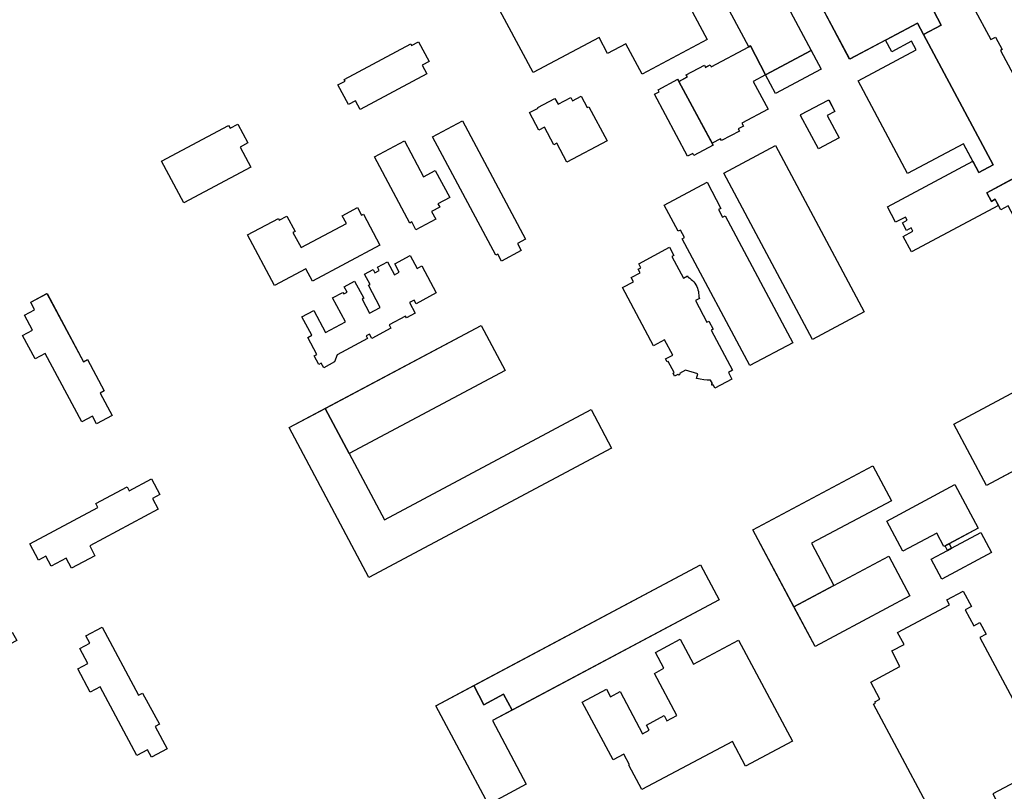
# Model space of a CAD drawing. Header units: inches. Extents: x 480978 to 483416, y 5454526 to 5457823.
# Tile 16 of 53: x 481231 to 481545, y 5456738 to 5456984. Entities that reach past the tile are written whole.
import ezdxf

# ---------------------------------------------------------------- set-up
doc = ezdxf.new("R2010")
doc.units = ezdxf.units.IN
doc.header["$MEASUREMENT"] = 0
for name, color, linetype in [('ubcv_building_records', 10, 'Continuous'), ('ubcv_buildings', 10, 'Continuous'), ('ubcv_subbuildings', 10, 'Continuous')]:
    doc.layers.add(name, color=color, linetype=linetype)

# ---------------------------------------------------------------- blocks, each defined once
blk = doc.blocks.new('ubcv_buildings_cad_ACAD_1_FMEBLOCK7')
at = {"layer": 'ubcv_building_records'}
for points in [[(-14.06, 4.52), (-11.35, 5.96), (-11.68, 6.57), (-5.89, 9.65), (-5.54, 9), (-4.05, 9.79), (-3.7, 9.12), (8.29, 15.52), (8.78, 15.86), (13.62, 6.6), (9.68, 4.5), (14.42, -4.39), (6.03, -8.87), (6.53, -9.8), (4.9, -10.68), (5.25, -11.33), (-0.42, -14.36), (-0.72, -13.79), (-3.41, -15.23), (-3.07, -15.86)], [(-14.42, 5.17), (-14.06, 4.52), (-14.07, 4.51)]]:
    blk.add_lwpolyline(points, close=True, dxfattribs=at)
blk = doc.blocks.new('ubcv_buildings_cad_ACAD_1_FMEBLOCK24')
at = {"layer": 'ubcv_building_records'}
for points in [[(-14.46, 42.21), (-8.94, 31.86), (-7.7, 32.51), (-1.56, 20.85), (-7.19, 17.85), (-9.15, 21.54), (-30.79, 9.98), (-40.56, 28.28)], [(29.77, -12.7), (40.56, -32.68), (40.16, -32.9), (40.37, -33.29), (34.17, -36.6), (33.96, -36.2), (32.09, -37.2), (32.3, -37.6), (26.1, -40.9), (25.89, -40.51), (22.71, -42.21), (19.81, -36.77), (17.42, -38.05), (16.7, -36.69), (15.65, -34.73), (14.42, -35.39), (12.95, -32.65), (14.19, -31.99), (25.81, -25.79), (21.24, -17.21)]]:
    blk.add_lwpolyline(points, close=True, dxfattribs=at)
blk = doc.blocks.new('ubcv_buildings_cad_ACAD_1_FMEBLOCK46')
at = {"layer": 'ubcv_buildings'}
for points in [[(-2.03, 135.49), (-23.53, 124.02), (-22.11, 121.36), (-29.57, 117.38), (-30.99, 120.04), (-35.88, 117.42), (-37.59, 120.62), (-39.91, 119.38), (-42.56, 124.35), (-40.24, 125.59), (-40.51, 126.09), (-40.54, 126.15), (-21.08, 136.54), (-21.55, 137.42), (-11.79, 142.63), (-11.32, 141.75), (-6.69, 144.22), (-6.43, 143.75), (-3.66, 145.23), (-1.11, 140.44), (-3.88, 138.97)], [(-37.31, 100.93), (-34.66, 95.95), (-36.98, 94.72), (-36.71, 94.22), (-36.68, 94.16), (-56.14, 83.77), (-55.67, 82.89), (-65.43, 77.68), (-65.9, 78.56), (-70.54, 76.09), (-70.79, 76.56), (-73.56, 75.08), (-76.11, 79.87), (-73.34, 81.34), (-75.19, 84.82), (-53.69, 96.29), (-55.11, 98.95), (-47.66, 102.93), (-46.23, 100.27), (-41.34, 102.89), (-39.63, 99.69)], [(-15.36, 78.97), (-15.39, 79.03), (4.07, 89.42), (3.6, 90.3), (13.36, 95.51), (13.83, 94.62), (18.46, 97.1), (18.72, 96.63), (21.49, 98.1), (24.04, 93.32), (21.27, 91.84), (23.12, 88.37), (1.62, 76.9), (3.04, 74.23), (-4.42, 70.25), (-5.84, 72.91), (-10.73, 70.3), (-12.44, 73.5), (-14.76, 72.26), (-17.41, 77.23), (-15.09, 78.47)], [(-37.87, 28.77), (-35.26, 23.87), (-38.46, 22.17), (-37.22, 19.85), (-42.19, 17.19), (-43.43, 19.51), (-43.92, 19.25), (-43.99, 19.21), (-54.38, 38.68), (-55.26, 38.21), (-60.46, 47.96), (-59.58, 48.43), (-62.06, 53.07), (-61.58, 53.32), (-63.06, 56.09), (-58.28, 58.65), (-56.8, 55.88), (-53.33, 57.73), (-41.85, 36.23), (-39.19, 37.65), (-35.21, 30.19)], [(45.78, 0.82), (30.99, -7.08), (29.39, -4.08), (16.25, -11.09), (16.37, -11.3), (14.58, -12.26), (-2.97, 20.63), (-1.18, 21.58), (-1.07, 21.37), (2.97, 23.52), (3.01, 23.55), (2.76, 24.03), (2.97, 24.15), (-0.72, 31.08), (2.02, 32.54), (1.24, 33.99), (1.35, 34.05), (-1.28, 38.98), (10.68, 45.37), (15.35, 36.62), (15.52, 36.71), (16.61, 34.66), (25.25, 39.27)], [(-98.93, 33.66), (-106.73, 29.49), (-109.6, 34.87), (-101.8, 39.03)], [(-87.03, 8.97), (-73.63, -16.13), (-72.91, -15.74), (-71.59, -18.21), (-80.72, -23.08), (-97.74, 8.8), (-95.94, 9.76), (-97.42, 12.54), (-99.99, 11.17), (-104.63, 19.88), (-100.64, 22.01), (-98.89, 18.73), (-97.2, 19.64), (-98.69, 22.43), (-70.69, 37.38), (-65.92, 28.44), (-68.35, 27.15), (-68.68, 27.76), (-78.79, 22.36), (-75.06, 15.36)], [(82.32, -38.23), (70.65, -16.37), (67.46, -18.07), (63.47, -10.59), (66.65, -8.89), (64.1, -4.11), (67.3, -2.4), (66.04, -0.04), (71.25, 2.74), (82.86, -19.02), (84.17, -18.32), (89.5, -28.31), (88.19, -29.01), (92, -36.14), (87, -38.8), (85.73, -36.41)], [(-40.02, -53.17), (-28.81, -47.19), (-29.19, -46.49), (-26.55, -45.08), (-21.78, -54.01), (-44.68, -66.24), (-45.61, -64.5), (-48.56, -66.08), (-47.2, -68.62), (-56.22, -73.43), (-58.29, -69.56), (-54.68, -67.63), (-55.76, -65.62), (-58.46, -67.06), (-75.33, -35.44), (-66.4, -30.67), (-64.99, -33.31), (-65.7, -33.69), (-55.78, -52.28), (-42.61, -45.25), (-39.47, -51.12), (-40.75, -51.8)], [(47.79, -56.53), (50.56, -61.73), (28.81, -73.34), (29.5, -74.65), (19.51, -79.99), (18.81, -78.68), (11.69, -82.48), (9.02, -77.49), (11.41, -76.21), (9.59, -72.8), (31.45, -61.13), (29.75, -57.95), (37.23, -53.96), (38.93, -57.14), (43.71, -54.59), (45.42, -57.79)], [(107.29, -61.39), (104.9, -62.67), (106.72, -66.08), (84.86, -77.75), (86.56, -80.93), (79.07, -84.92), (77.38, -81.74), (72.59, -84.29), (70.88, -81.09), (68.52, -82.35), (65.74, -77.15), (87.5, -65.54), (86.8, -64.23), (96.8, -58.9), (97.49, -60.2), (104.62, -56.4)], [(-2.93, -83.77), (2.48, -93.9), (0.02, -95.21), (2.69, -100.23), (1.29, -100.97), (2.37, -102.99), (0.26, -104.11), (0.07, -103.74), (-1.55, -104.6), (0.15, -107.78), (-2.54, -109.21), (-5, -104.59), (-5.61, -104.91), (-23.98, -70.48), (-23.46, -70.2), (-24.8, -67.69), (-19.76, -65), (-18.42, -67.51), (-15.58, -66), (-5.39, -85.09)], [(60.15, -105.33), (61.58, -108.01), (56.96, -110.48), (57.28, -111.08), (22.86, -129.46), (22.58, -128.94), (20.07, -130.28), (17.38, -125.23), (19.89, -123.89), (18.37, -121.05), (37.46, -110.86), (36.15, -108.4), (46.27, -102.99), (47.59, -105.46), (52.6, -102.78), (53.35, -104.18), (55.36, -103.11), (56.49, -105.21), (56.12, -105.41), (56.98, -107.02)], [(88.85, -103.68), (100.46, -125.44), (101.77, -124.74), (107.1, -134.73), (105.79, -135.43), (109.6, -142.56), (104.6, -145.23), (103.33, -142.84), (99.92, -144.66), (88.25, -122.8), (85.07, -124.5), (81.07, -117.01), (84.26, -115.32), (81.7, -110.53), (84.91, -108.82), (83.65, -106.46)]]:
    blk.add_lwpolyline(points, close=True, dxfattribs=at)
blk = doc.blocks.new('ubcv_buildings_cad_ACAD_1_FMEBLOCK56')
at = {"layer": 'ubcv_buildings'}
for points in [[(3.14, 33.59), (13.02, 15.06), (13.9, 15.53), (14.14, 16.3), (15.48, 17.02), (17.08, 16.54), (17.8, 15.19), (17.31, 13.59), (15.97, 12.88), (15.19, 13.11), (14.01, 12.48), (23.77, -5.82), (9.2, -13.59), (6.01, -7.62), (2.07, -9.72), (6.81, -18.61), (-1.58, -23.08), (-1.08, -24.02), (-2.71, -24.89), (-2.36, -25.55), (-8.03, -28.57), (-8.33, -28.01), (-11.02, -29.45), (-10.68, -30.07), (-16.85, -33.36), (-17.21, -32.68), (-18.91, -33.59), (-29.46, -13.82), (-27.97, -13.03), (-28.31, -12.4), (-22.03, -9.04), (-21.67, -9.7), (-18.96, -8.26), (-19.28, -7.65), (-13.5, -4.56), (-13.15, -5.22), (-11.66, -4.43), (-11.31, -5.09), (0.68, 1.3), (-7.88, 17.34), (-7.44, 17.57), (-11.75, 25.64)], [(25.65, -20.59), (29.46, -27.71), (22.87, -31.23), (17.18, -20.57), (17.26, -20.29), (25.98, -15.64), (26.25, -15.72), (28.14, -19.26)]]:
    blk.add_lwpolyline(points, close=True, dxfattribs=at)

msp = doc.modelspace()

# ---------------------------------------------------------------- linework, layer by layer
at = {"layer": 'ubcv_building_records'}
for points in [[(481465.86, 5457007.39), (481475.75, 5456988.87), (481476.63, 5456989.33), (481476.86, 5456990.11), (481478.21, 5456990.83), (481479.8, 5456990.34), (481480.52, 5456989), (481480.04, 5456987.4), (481478.69, 5456986.68), (481477.92, 5456986.91), (481476.73, 5456986.28), (481483.32, 5456973.93), (481468.74, 5456966.19), (481463.9, 5456975.44), (481463.41, 5456975.11), (481454.85, 5456991.14), (481455.28, 5456991.37), (481450.98, 5456999.45)], [(481517.21, 5456982.72), (481519.18, 5456979.04), (481541.38, 5456937.45), (481536.78, 5456935), (481531.86, 5456944.22), (481514.05, 5456934.71), (481498.27, 5456964.28), (481516.82, 5456974.18), (481515.36, 5456976.93), (481508.99, 5456973.54), (481507, 5456977.27)], [(481355.77, 5456975.51), (481358.01, 5456976.71), (481361.36, 5456970.44), (481359.12, 5456969.24), (481360.58, 5456966.49), (481339.32, 5456955.14), (481337.86, 5456957.89), (481335.61, 5456956.69), (481332.26, 5456962.97), (481334.51, 5456964.17), (481334.21, 5456964.73), (481355.47, 5456976.08)], [(481483.32, 5456973.93), (481486.5, 5456967.99), (481471.93, 5456960.21), (481468.74, 5456966.19)], [(481451.71, 5456944.36), (481452.04, 5456943.73), (481445.88, 5456940.44), (481445.51, 5456941.12), (481443.82, 5456940.22), (481433.27, 5456959.98), (481434.75, 5456960.78), (481434.42, 5456961.41), (481440.7, 5456964.76), (481441.05, 5456964.1)], [(481396.12, 5456955.59), (481396.02, 5456955.77), (481401.49, 5456958.69), (481402.5, 5456956.81), (481406.53, 5456958.96), (481407.1, 5456957.88), (481409.88, 5456959.36), (481411.82, 5456955.73), (481412.36, 5456956.01), (481418.14, 5456945.18), (481405.33, 5456938.35), (481402.09, 5456944.42), (481401.12, 5456943.9), (481398.14, 5456949.48), (481396.42, 5456948.56), (481393.43, 5456954.16)], [(481488.38, 5456953.21), (481492.18, 5456946.09), (481485.59, 5456942.57), (481479.9, 5456953.24), (481479.98, 5456953.51), (481488.71, 5456958.16), (481488.98, 5456958.08), (481490.87, 5456954.54)], [(481389.53, 5456912.33), (481390.71, 5456910.13), (481384.41, 5456906.77), (481383.24, 5456908.97), (481382.6, 5456908.63), (481362.41, 5456946.45), (481371.97, 5456951.55), (481392.16, 5456913.73)], [(481297.8, 5456949.14), (481300.28, 5456950.46), (481303.49, 5456944.45), (481301.01, 5456943.13), (481304.42, 5456936.75), (481283.09, 5456925.37), (481275.98, 5456938.68), (481297.31, 5456950.07)], [(481343.89, 5456940.02), (481353.45, 5456945.12), (481359.56, 5456933.67), (481363.32, 5456935.68), (481367.92, 5456927.08), (481364.15, 5456925.07), (481364.73, 5456923.99), (481362.11, 5456922.59), (481363.45, 5456920.08), (481357.15, 5456916.72), (481355.81, 5456919.23), (481355.17, 5456918.89)], [(481483.73, 5456881.77), (481455.42, 5456934.82), (481471.91, 5456943.62), (481500.22, 5456890.57)], [(481477.4, 5456880.7), (481463.69, 5456873.38), (481442.1, 5456913.84), (481442.86, 5456914.24), (481441.56, 5456916.66), (481440.81, 5456916.26), (481436.33, 5456924.63), (481450.04, 5456931.95), (481454.5, 5456923.57), (481453.75, 5456923.17), (481455.04, 5456920.75), (481455.8, 5456921.15)], [(481345.64, 5456911.8), (481324.13, 5456900.31), (481322, 5456904.3), (481311.96, 5456898.95), (481303.35, 5456915.08), (481313.23, 5456920.35), (481313.54, 5456919.78), (481315.99, 5456921.09), (481318.58, 5456916.24), (481317.9, 5456915.87), (481320.47, 5456911.06), (481334.94, 5456918.78), (481333.63, 5456921.24), (481338.49, 5456923.83), (481339.79, 5456921.37), (481340.37, 5456921.68)], [(481451.34, 5456884.7), (481458.17, 5456871.91), (481456.85, 5456871.21), (481457.98, 5456869.11), (481452.55, 5456866.22), (481452.07, 5456867.14), (481451.6, 5456867.1), (481451.55, 5456867.7), (481451.76, 5456867.72), (481451.19, 5456868.77), (481450.08, 5456868.77), (481448.98, 5456868.86), (481447.88, 5456869.03), (481446.8, 5456869.29), (481446.8, 5456869.27), (481446.66, 5456869.32), (481447.09, 5456870.72), (481443.23, 5456871.9), (481441.3, 5456870.87), (481441.44, 5456870.76), (481441.06, 5456870.29), (481440.72, 5456870.56), (481439.72, 5456870.03), (481439.2, 5456871), (481439.53, 5456871.17), (481437.64, 5456874.71), (481437.31, 5456874.54), (481436.79, 5456875.51), (481439.09, 5456876.74), (481436.5, 5456881.59), (481432.97, 5456879.71), (481423.07, 5456898.27), (481426.6, 5456900.15), (481425.86, 5456901.53), (481428.68, 5456903.04), (481428.09, 5456904.14), (481428.94, 5456904.6), (481428.24, 5456905.92), (481438.05, 5456911.15), (481439.43, 5456908.56), (481438.81, 5456908.23), (481442.49, 5456901.34), (481443.81, 5456902.04), (481444.06, 5456901.57), (481444.54, 5456901.26), (481445, 5456900.92), (481445.43, 5456900.53), (481445.82, 5456900.11), (481446.17, 5456899.66), (481446.48, 5456899.18), (481446.75, 5456898.67), (481446.98, 5456898.15), (481447.16, 5456897.6), (481447.29, 5456897.04), (481447.37, 5456896.47), (481447.41, 5456895.9), (481447.39, 5456895.33), (481447.64, 5456894.85), (481446.33, 5456894.15), (481450, 5456887.27), (481450.63, 5456887.61), (481452, 5456885.05)], [(481356.57, 5456894.3), (481355.04, 5456893.49), (481356.86, 5456890.08), (481354.09, 5456888.61), (481353.81, 5456889.15), (481348.6, 5456886.37), (481349.17, 5456885.29), (481343.09, 5456882.04), (481342.33, 5456883.47), (481341.22, 5456882.88), (481341.7, 5456881.99), (481331.97, 5456876.8), (481331.13, 5456874.57), (481327.74, 5456872.72), (481326.94, 5456874.21), (481326.13, 5456873.78), (481324.66, 5456876.55), (481325.46, 5456876.98), (481322.59, 5456882.36), (481323.92, 5456883.06), (481320.76, 5456888.98), (481324.51, 5456890.98), (481328.24, 5456883.99), (481334.61, 5456887.39), (481330.55, 5456894.99), (481333.86, 5456896.76), (481334.1, 5456896.31), (481335.17, 5456896.88), (481334.28, 5456898.56), (481337.58, 5456900.33), (481340.49, 5456894.87), (481339.95, 5456894.59), (481342.33, 5456890.13), (481345.73, 5456891.94), (481341.95, 5456899.01), (481342.49, 5456899.29), (481340.73, 5456902.6), (481343.49, 5456904.07), (481344.07, 5456903), (481345.43, 5456903.73), (481344.86, 5456904.8), (481348.09, 5456906.52), (481350.3, 5456902.37), (481351.83, 5456903.18), (481350.4, 5456905.86), (481355.31, 5456908.48), (481357.51, 5456904.37), (481359.04, 5456905.19), (481363.63, 5456896.59), (481357.18, 5456893.15)], [(481250.46, 5456855.4), (481238.8, 5456877.26), (481235.61, 5456875.56), (481231.62, 5456883.04), (481234.8, 5456884.74), (481232.25, 5456889.52), (481235.45, 5456891.23), (481234.19, 5456893.6), (481239.39, 5456896.37), (481251.01, 5456874.62), (481252.31, 5456875.31), (481257.65, 5456865.32), (481256.34, 5456864.62), (481260.14, 5456857.5), (481255.15, 5456854.83), (481253.87, 5456857.22)], [(481413.03, 5456859.34), (481419.6, 5456846.99), (481342.08, 5456805.71), (481316.64, 5456853.6), (481377.93, 5456886.22), (481385.59, 5456871.78), (481335.86, 5456845.34), (481347.11, 5456824.19)], [(481595.93, 5456865.4), (481539.23, 5456835.14), (481528.79, 5456854.7), (481585.48, 5456884.98), (481588.16, 5456879.95), (481591.18, 5456881.56), (481594.49, 5456875.35), (481591.48, 5456873.73)], [(481502.98, 5456841.39), (481508.91, 5456830.28), (481483.4, 5456816.69), (481490.57, 5456803.2), (481508.1, 5456812.52), (481514.83, 5456799.88), (481484.53, 5456783.77), (481464.71, 5456821.02)], [(481275.43, 5456832.24), (481273.04, 5456830.96), (481274.87, 5456827.55), (481253.01, 5456815.89), (481254.7, 5456812.7), (481247.22, 5456808.71), (481245.52, 5456811.89), (481240.74, 5456809.34), (481239.03, 5456812.54), (481236.67, 5456811.28), (481233.89, 5456816.48), (481255.65, 5456828.1), (481254.95, 5456829.4), (481264.94, 5456834.74), (481265.64, 5456833.43), (481272.77, 5456837.23)], [(481529.19, 5456835.4), (481536.62, 5456821.47), (481525.68, 5456815.63), (481523.37, 5456819.95), (481512.51, 5456814.16), (481507.39, 5456823.76)], [(481537.44, 5456820.07), (481540.84, 5456813.69), (481525.01, 5456805.24), (481521.61, 5456811.62), (481526.82, 5456814.41), (481526.06, 5456815.83), (481527.35, 5456816.52), (481528.11, 5456815.09)], [(481363.52, 5456764.84), (481448, 5456809.8), (481453.91, 5456798.68), (481381.55, 5456760.15), (481392.33, 5456739.76), (481380.26, 5456733.32)], [(481257, 5456789.95), (481268.61, 5456768.19), (481269.92, 5456768.89), (481275.25, 5456758.9), (481273.94, 5456758.2), (481277.75, 5456751.07), (481272.75, 5456748.41), (481271.48, 5456750.79), (481268.07, 5456748.97), (481256.4, 5456770.83), (481253.21, 5456769.13), (481249.22, 5456776.62), (481252.4, 5456778.32), (481249.85, 5456783.1), (481253.05, 5456784.81), (481251.79, 5456787.17)], [(481477.3, 5456753.52), (481462.35, 5456745.54), (481458.13, 5456753.45), (481429.29, 5456738.05), (481425.12, 5456745.85), (481425.3, 5456745.94), (481423.48, 5456749.35), (481420.04, 5456747.51), (481410.18, 5456765.98), (481417.98, 5456770.15), (481419.28, 5456767.72), (481422.28, 5456769.32), (481429.46, 5456755.88), (481431.55, 5456756.99), (481430.69, 5456758.61), (481436.41, 5456761.66), (481437.27, 5456760.04), (481440.42, 5456761.73), (481433.25, 5456775.17), (481436.27, 5456776.79), (481433.56, 5456781.86), (481441.44, 5456786.07), (481445.68, 5456778.13), (481460.07, 5456785.79)]]:
    msp.add_lwpolyline(points, close=True, dxfattribs=at)
for points in [[(481437.44, 5457001.15), (481450.06, 5456977.5), (481429.3, 5456966.42), (481424.11, 5456976.14), (481418.32, 5456973.05), (481415.6, 5456978.15), (481394.53, 5456966.91), (481381.58, 5456991.16)], [(481552.17, 5456935.4), (481540.56, 5456929.2), (481539.32, 5456928.54), (481540.79, 5456925.8), (481542.02, 5456926.45), (481543.07, 5456924.49), (481515.3, 5456909.67), (481512.65, 5456914.64), (481515.78, 5456916.31), (481515.24, 5456917.33), (481513.71, 5456916.51), (481512.4, 5456918.98), (481513.92, 5456919.79), (481513.38, 5456920.81), (481510.25, 5456919.14), (481507.6, 5456924.11), (481534.84, 5456938.64), (481536.78, 5456935), (481541.38, 5456937.45), (481519.18, 5456979.04), (481524.81, 5456982.04), (481518.67, 5456993.7)], [(481535.02, 5456987.89), (481540.6, 5456977.43), (481542.14, 5456978.26), (481544.28, 5456974.24), (481543.68, 5456973.92), (481551.11, 5456960)], [(481555.5, 5456744.31), (481541.22, 5456736.68), (481546.1, 5456727.55), (481528.37, 5456718.09), (481503.17, 5456765.31), (481503.79, 5456765.64), (481503.57, 5456766.06), (481505.2, 5456766.93), (481502.3, 5456772.36), (481511.63, 5456777.34), (481508.98, 5456782.31), (481512.93, 5456784.42), (481510.89, 5456788.24), (481527.42, 5456797.06), (481526.61, 5456798.59), (481531.81, 5456801.37), (481534.43, 5456796.47), (481532.47, 5456795.42), (481535.16, 5456790.37), (481537.09, 5456791.39), (481539.09, 5456787.64), (481537.16, 5456786.62), (481552.45, 5456757.97)]]:
    msp.add_lwpolyline(points, dxfattribs=at)
at = {"layer": 'ubcv_buildings'}
for points in [[(481412.3, 5457007.56), (481411.55, 5457008.96), (481428.38, 5457017.94), (481429.21, 5457016.4), (481453.4, 5457029.31), (481456.54, 5457023.42), (481459.49, 5457025), (481460.14, 5457025.09), (481461.22, 5457024.76), (481461.71, 5457024.33), (481462.36, 5457023.12), (481462.44, 5457022.47), (481462.11, 5457021.39), (481461.68, 5457020.9), (481458.72, 5457019.32), (481461.55, 5457014.02), (481437.44, 5457001.15), (481450.06, 5456977.5), (481429.3, 5456966.42), (481424.11, 5456976.14), (481418.32, 5456973.05), (481415.6, 5456978.15), (481394.53, 5456966.91), (481381.58, 5456991.16)], [(481355.77, 5456975.51), (481358.01, 5456976.71), (481361.36, 5456970.44), (481359.12, 5456969.24), (481360.58, 5456966.49), (481339.32, 5456955.14), (481337.86, 5456957.89), (481335.61, 5456956.69), (481332.26, 5456962.97), (481334.51, 5456964.17), (481334.21, 5456964.73), (481355.47, 5456976.08)], [(481396.12, 5456955.59), (481396.02, 5456955.77), (481401.49, 5456958.69), (481402.5, 5456956.81), (481406.53, 5456958.96), (481407.1, 5456957.88), (481409.88, 5456959.36), (481411.82, 5456955.73), (481412.36, 5456956.01), (481418.14, 5456945.18), (481405.33, 5456938.35), (481402.09, 5456944.42), (481401.12, 5456943.9), (481398.14, 5456949.48), (481396.42, 5456948.56), (481393.43, 5456954.16)], [(481389.53, 5456912.33), (481390.71, 5456910.13), (481384.41, 5456906.77), (481383.24, 5456908.97), (481382.6, 5456908.63), (481362.41, 5456946.45), (481371.97, 5456951.55), (481392.16, 5456913.73)], [(481297.8, 5456949.14), (481300.28, 5456950.46), (481303.49, 5456944.45), (481301.01, 5456943.13), (481304.42, 5456936.75), (481283.09, 5456925.37), (481275.98, 5456938.68), (481297.31, 5456950.07)], [(481343.89, 5456940.02), (481353.45, 5456945.12), (481359.56, 5456933.67), (481363.32, 5456935.68), (481367.92, 5456927.08), (481364.15, 5456925.07), (481364.73, 5456923.99), (481362.11, 5456922.59), (481363.45, 5456920.08), (481357.15, 5456916.72), (481355.81, 5456919.23), (481355.17, 5456918.89)], [(481483.73, 5456881.77), (481455.42, 5456934.82), (481471.91, 5456943.62), (481500.22, 5456890.57)], [(481477.4, 5456880.7), (481463.69, 5456873.38), (481442.1, 5456913.84), (481442.86, 5456914.24), (481441.56, 5456916.66), (481440.81, 5456916.26), (481436.33, 5456924.63), (481450.04, 5456931.95), (481454.5, 5456923.57), (481453.75, 5456923.17), (481455.04, 5456920.75), (481455.8, 5456921.15)], [(481345.64, 5456911.8), (481324.13, 5456900.31), (481322, 5456904.3), (481311.96, 5456898.95), (481303.35, 5456915.08), (481313.23, 5456920.35), (481313.54, 5456919.78), (481315.99, 5456921.09), (481318.58, 5456916.24), (481317.9, 5456915.87), (481320.47, 5456911.06), (481334.94, 5456918.78), (481333.63, 5456921.24), (481338.49, 5456923.83), (481339.79, 5456921.37), (481340.37, 5456921.68)], [(481451.34, 5456884.7), (481458.17, 5456871.91), (481456.85, 5456871.21), (481457.98, 5456869.11), (481452.55, 5456866.22), (481452.07, 5456867.14), (481451.6, 5456867.1), (481451.55, 5456867.7), (481451.76, 5456867.72), (481451.19, 5456868.77), (481450.08, 5456868.77), (481448.98, 5456868.86), (481447.88, 5456869.03), (481446.8, 5456869.29), (481446.8, 5456869.27), (481446.66, 5456869.32), (481447.09, 5456870.72), (481443.23, 5456871.9), (481441.3, 5456870.87), (481441.44, 5456870.76), (481441.06, 5456870.29), (481440.72, 5456870.56), (481439.72, 5456870.03), (481439.2, 5456871), (481439.53, 5456871.17), (481437.64, 5456874.71), (481437.31, 5456874.54), (481436.79, 5456875.51), (481439.09, 5456876.74), (481436.5, 5456881.59), (481432.97, 5456879.71), (481423.07, 5456898.27), (481426.6, 5456900.15), (481425.86, 5456901.53), (481428.68, 5456903.04), (481428.09, 5456904.14), (481428.94, 5456904.6), (481428.24, 5456905.92), (481438.05, 5456911.15), (481439.43, 5456908.56), (481438.81, 5456908.23), (481442.49, 5456901.34), (481443.81, 5456902.04), (481444.06, 5456901.57), (481444.54, 5456901.26), (481445, 5456900.92), (481445.43, 5456900.53), (481445.82, 5456900.11), (481446.17, 5456899.66), (481446.48, 5456899.18), (481446.75, 5456898.67), (481446.98, 5456898.15), (481447.16, 5456897.6), (481447.29, 5456897.04), (481447.37, 5456896.47), (481447.41, 5456895.9), (481447.39, 5456895.33), (481447.64, 5456894.85), (481446.33, 5456894.15), (481450, 5456887.27), (481450.63, 5456887.61), (481452, 5456885.05)], [(481356.57, 5456894.3), (481355.04, 5456893.49), (481356.86, 5456890.08), (481354.09, 5456888.61), (481353.81, 5456889.15), (481348.6, 5456886.37), (481349.17, 5456885.29), (481343.09, 5456882.04), (481342.33, 5456883.47), (481341.22, 5456882.88), (481341.7, 5456881.99), (481331.97, 5456876.8), (481331.13, 5456874.57), (481327.74, 5456872.72), (481326.94, 5456874.21), (481326.13, 5456873.78), (481324.66, 5456876.55), (481325.46, 5456876.98), (481322.59, 5456882.36), (481323.92, 5456883.06), (481320.76, 5456888.98), (481324.51, 5456890.98), (481328.24, 5456883.99), (481334.61, 5456887.39), (481330.55, 5456894.99), (481333.86, 5456896.76), (481334.1, 5456896.31), (481335.17, 5456896.88), (481334.28, 5456898.56), (481337.58, 5456900.33), (481340.49, 5456894.87), (481339.95, 5456894.59), (481342.33, 5456890.13), (481345.73, 5456891.94), (481341.95, 5456899.01), (481342.49, 5456899.29), (481340.73, 5456902.6), (481343.49, 5456904.07), (481344.07, 5456903), (481345.43, 5456903.73), (481344.86, 5456904.8), (481348.09, 5456906.52), (481350.3, 5456902.37), (481351.83, 5456903.18), (481350.4, 5456905.86), (481355.31, 5456908.48), (481357.51, 5456904.37), (481359.04, 5456905.19), (481363.63, 5456896.59), (481357.18, 5456893.15)], [(481413.03, 5456859.34), (481419.6, 5456846.99), (481342.08, 5456805.71), (481316.64, 5456853.6), (481377.93, 5456886.22), (481385.59, 5456871.78), (481335.86, 5456845.34), (481347.11, 5456824.19)], [(481502.98, 5456841.39), (481508.91, 5456830.28), (481483.4, 5456816.69), (481490.57, 5456803.2), (481508.1, 5456812.52), (481514.83, 5456799.88), (481484.53, 5456783.77), (481464.71, 5456821.02)], [(481537.44, 5456820.07), (481540.84, 5456813.69), (481525.01, 5456805.24), (481521.61, 5456811.62), (481526.82, 5456814.41), (481526.06, 5456815.83), (481525.68, 5456815.63), (481523.37, 5456819.95), (481512.51, 5456814.16), (481507.39, 5456823.76), (481529.19, 5456835.4), (481536.62, 5456821.47), (481527.35, 5456816.52), (481528.11, 5456815.09)], [(481363.52, 5456764.84), (481448, 5456809.8), (481453.91, 5456798.68), (481381.55, 5456760.15), (481392.33, 5456739.76), (481380.26, 5456733.32)], [(481477.3, 5456753.52), (481462.35, 5456745.54), (481458.13, 5456753.45), (481429.29, 5456738.05), (481425.12, 5456745.85), (481425.3, 5456745.94), (481423.48, 5456749.35), (481420.04, 5456747.51), (481410.18, 5456765.98), (481417.98, 5456770.15), (481419.28, 5456767.72), (481422.28, 5456769.32), (481429.46, 5456755.88), (481431.55, 5456756.99), (481430.69, 5456758.61), (481436.41, 5456761.66), (481437.27, 5456760.04), (481440.42, 5456761.73), (481433.25, 5456775.17), (481436.27, 5456776.79), (481433.56, 5456781.86), (481441.44, 5456786.07), (481445.68, 5456778.13), (481460.07, 5456785.79)]]:
    msp.add_lwpolyline(points, close=True, dxfattribs=at)
for points in [[(481546.18, 5456924.41), (481543.79, 5456923.14), (481543.07, 5456924.49), (481515.3, 5456909.67), (481512.65, 5456914.64), (481515.78, 5456916.31), (481515.24, 5456917.33), (481513.71, 5456916.51), (481512.4, 5456918.98), (481513.92, 5456919.79), (481513.38, 5456920.81), (481510.25, 5456919.14), (481507.6, 5456924.11), (481534.84, 5456938.64), (481531.86, 5456944.22), (481514.05, 5456934.71), (481498.27, 5456964.28), (481516.82, 5456974.18), (481515.36, 5456976.93), (481508.99, 5456973.54), (481507, 5456977.27), (481495.57, 5456971.17), (481485.81, 5456989.46)], [(481535.02, 5456987.89), (481540.6, 5456977.43), (481542.14, 5456978.26), (481544.28, 5456974.24), (481543.68, 5456973.92), (481551.11, 5456960)], [(481579.17, 5456856.45), (481539.23, 5456835.14), (481528.79, 5456854.7), (481585.48, 5456884.98)], [(481555.5, 5456744.31), (481541.22, 5456736.68), (481546.1, 5456727.55), (481528.37, 5456718.09), (481503.17, 5456765.31), (481503.79, 5456765.64), (481503.57, 5456766.06), (481505.2, 5456766.93), (481502.3, 5456772.36), (481511.63, 5456777.34), (481508.98, 5456782.31), (481512.93, 5456784.42), (481510.89, 5456788.24), (481527.42, 5456797.06), (481526.61, 5456798.59), (481531.81, 5456801.37), (481534.43, 5456796.47), (481532.47, 5456795.42), (481535.16, 5456790.37), (481537.09, 5456791.39), (481539.09, 5456787.64), (481537.16, 5456786.62), (481552.45, 5456757.97)]]:
    msp.add_lwpolyline(points, dxfattribs=at)
at = {"layer": 'ubcv_subbuildings'}
msp.add_lwpolyline([(481476.73, 5456986.28), (481486.5, 5456967.99), (481471.93, 5456960.21), (481468.74, 5456966.19), (481464.79, 5456964.08), (481469.53, 5456955.2), (481461.15, 5456950.72), (481461.65, 5456949.78), (481460.02, 5456948.91), (481460.37, 5456948.26), (481454.7, 5456945.23), (481454.4, 5456945.79), (481451.71, 5456944.36), (481452.04, 5456943.73), (481445.88, 5456940.44), (481445.51, 5456941.12), (481443.82, 5456940.22), (481433.27, 5456959.98), (481434.75, 5456960.78), (481434.42, 5456961.41), (481440.7, 5456964.76), (481441.05, 5456964.1), (481443.76, 5456965.55), (481443.44, 5456966.15), (481449.23, 5456969.24), (481449.58, 5456968.58), (481451.06, 5456969.37), (481451.42, 5456968.71), (481463.41, 5456975.11), (481454.85, 5456991.14)], dxfattribs=at)
for points in [[(481488.38, 5456953.21), (481492.18, 5456946.09), (481485.59, 5456942.57), (481479.9, 5456953.24), (481479.98, 5456953.51), (481488.71, 5456958.16), (481488.98, 5456958.08), (481490.87, 5456954.54)], [(481250.46, 5456855.4), (481238.8, 5456877.26), (481235.61, 5456875.56), (481231.62, 5456883.04), (481234.8, 5456884.74), (481232.25, 5456889.52), (481235.45, 5456891.23), (481234.19, 5456893.6), (481239.39, 5456896.37), (481251.01, 5456874.62), (481252.31, 5456875.31), (481257.65, 5456865.32), (481256.34, 5456864.62), (481260.14, 5456857.5), (481255.15, 5456854.83), (481253.87, 5456857.22)], [(481377.93, 5456886.22), (481385.59, 5456871.78), (481335.86, 5456845.34), (481328.19, 5456859.75)], [(481413.03, 5456859.34), (481419.6, 5456846.99), (481342.08, 5456805.71), (481316.64, 5456853.6), (481328.19, 5456859.75), (481335.86, 5456845.34), (481347.11, 5456824.19)], [(481502.98, 5456841.39), (481508.91, 5456830.28), (481483.4, 5456816.69), (481490.57, 5456803.2), (481477.8, 5456796.43), (481464.71, 5456821.02)], [(481275.43, 5456832.24), (481273.04, 5456830.96), (481274.87, 5456827.55), (481253.01, 5456815.89), (481254.7, 5456812.7), (481247.22, 5456808.71), (481245.52, 5456811.89), (481240.74, 5456809.34), (481239.03, 5456812.54), (481236.67, 5456811.28), (481233.89, 5456816.48), (481255.65, 5456828.1), (481254.95, 5456829.4), (481264.94, 5456834.74), (481265.64, 5456833.43), (481272.77, 5456837.23)], [(481526.82, 5456814.41), (481526.06, 5456815.83), (481525.68, 5456815.63), (481523.37, 5456819.95), (481512.51, 5456814.16), (481507.39, 5456823.76), (481529.19, 5456835.4), (481536.62, 5456821.47), (481527.35, 5456816.52), (481528.11, 5456815.09)], [(481537.44, 5456820.07), (481540.84, 5456813.69), (481525.01, 5456805.24), (481521.61, 5456811.62), (481526.82, 5456814.41), (481528.11, 5456815.09)], [(481477.8, 5456796.43), (481490.57, 5456803.2), (481508.1, 5456812.52), (481514.83, 5456799.88), (481484.53, 5456783.77)], [(481375.57, 5456771.28), (481448, 5456809.8), (481453.91, 5456798.68), (481387.85, 5456763.43), (481385.14, 5456768.49), (481378.84, 5456765.11)], [(481257, 5456789.95), (481268.61, 5456768.19), (481269.92, 5456768.89), (481275.25, 5456758.9), (481273.94, 5456758.2), (481277.75, 5456751.07), (481272.75, 5456748.41), (481271.48, 5456750.79), (481268.07, 5456748.97), (481256.4, 5456770.83), (481253.21, 5456769.13), (481249.22, 5456776.62), (481252.4, 5456778.32), (481249.85, 5456783.1), (481253.05, 5456784.81), (481251.79, 5456787.17)], [(481363.52, 5456764.84), (481375.57, 5456771.28), (481378.84, 5456765.11), (481385.14, 5456768.49), (481387.85, 5456763.43), (481381.55, 5456760.15), (481392.33, 5456739.76), (481380.26, 5456733.32)]]:
    msp.add_lwpolyline(points, close=True, dxfattribs=at)

# ---------------------------------------------------------------- block references
at = {"layer": 'ubcv_building_records'}
for name, p in [('ubcv_buildings_cad_ACAD_1_FMEBLOCK24', (481526.37, 5456961.19)), ('ubcv_buildings_cad_ACAD_1_FMEBLOCK7', (481455.12, 5456959.59))]:
    msp.add_blockref(name, p, dxfattribs=at)
at = {"layer": 'ubcv_buildings'}
for name, p in [('ubcv_buildings_cad_ACAD_1_FMEBLOCK46', (481168.15, 5456893.63)), ('ubcv_buildings_cad_ACAD_1_FMEBLOCK56', (481462.72, 5456973.8))]:
    msp.add_blockref(name, p, dxfattribs=at)

doc.saveas('drawing.dxf')
